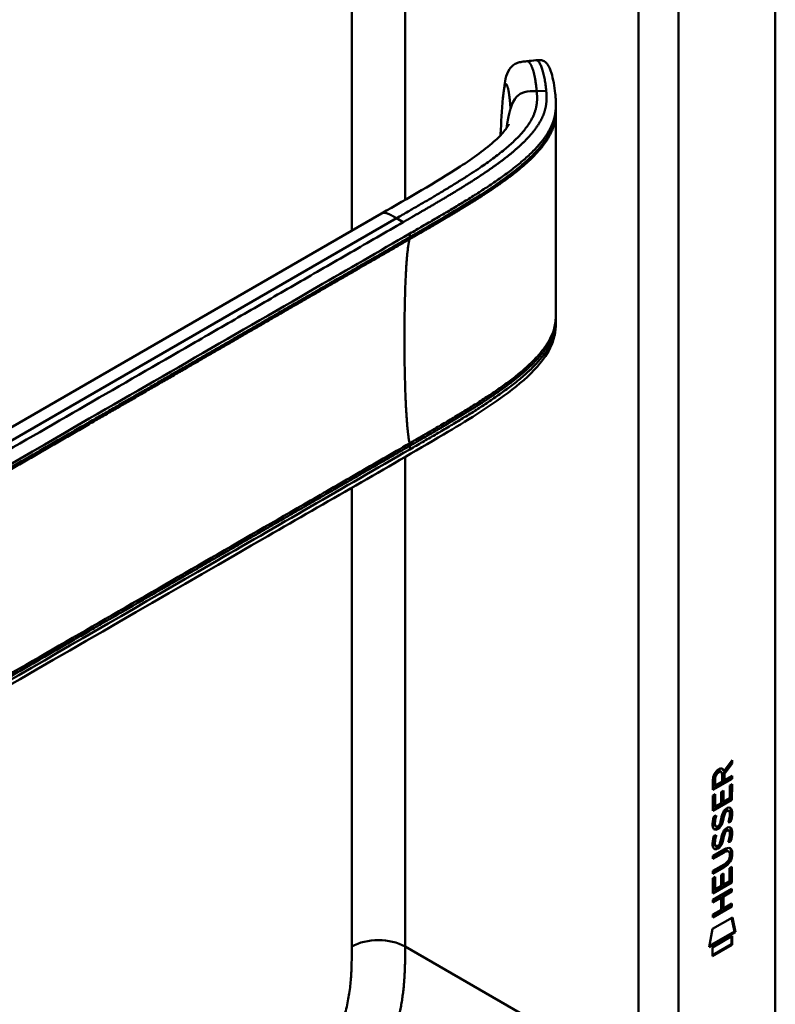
# Model space of a CAD drawing. Header units: millimetres. Extents: x 20 to 833, y 20 to 574.
# Tile 5 of 13: x 391 to 423, y 130 to 172. Entities that reach past the tile are written whole.
import ezdxf

# ---------------------------------------------------------------- set-up
doc = ezdxf.new("R2010")
doc.units = ezdxf.units.MM
doc.header["$LTSCALE"] = 2
doc.layers.add('Sichtbare Kanten(DIN)', color=7, linetype='Continuous', lineweight=50)
doc.layers.add('Sichtbare tangentiale Kanten(DIN)', color=7, linetype='Continuous', lineweight=50)

msp = doc.modelspace()

# ---------------------------------------------------------------- linework, layer by layer
at = {"layer": 'Sichtbare Kanten(DIN)'}
for p, q in [((422.75, 191.085), (422.75, 128.564)), ((413.447, 167.904), (413.447, 167.759)), ((411.069, 164.813), (411.069, 164.813)), ((411.07, 164.58), (411.07, 164.581)), ((374.283, 144.986), (406.047, 163.325)), ((413.447, 158.908), (413.447, 158.909)), ((413.447, 158.904), (413.447, 158.758)), ((420.872, 140.026), (420.549, 139.593)), ((420.576, 139.69), (420.914, 140.143)), ((420.914, 140.001), (420.591, 139.568)), ((420.872, 140.086), (420.872, 140.026)), ((420.872, 140.026), (420.914, 140.001)), ((420.914, 140.143), (420.914, 140.001)), ((420.407, 139.678), (420.449, 139.653)), ((420.492, 139.233), (420.492, 139.524)), ((420.534, 139.714), (420.576, 139.69)), ((420.549, 139.593), (420.548, 139.315)), ((420.549, 139.593), (420.591, 139.568)), ((420.591, 139.568), (420.591, 139.29)), ((420.591, 139.29), (420.914, 139.477)), ((420.914, 139.477), (420.914, 139.352)), ((420.871, 139.376), (420.105, 138.935)), ((420.914, 139.352), (420.105, 138.886)), ((420.105, 138.886), (420.106, 139.315)), ((420.162, 139.382), (420.162, 139.092)), ((420.162, 139.092), (420.204, 139.068)), ((420.204, 139.358), (420.204, 139.068)), ((420.204, 139.068), (420.492, 139.233)), ((420.548, 139.315), (420.591, 139.29)), ((420.815, 139.064), (420.914, 139.121)), ((420.815, 138.526), (420.815, 139.064)), ((420.871, 139.452), (420.871, 139.376)), ((420.871, 139.376), (420.914, 139.352)), ((420.871, 139.097), (420.871, 138.484)), ((420.914, 139.121), (420.913, 138.46)), ((420.105, 138.649), (420.204, 138.705)), ((420.105, 137.994), (420.105, 138.649)), ((420.161, 138.681), (420.161, 138.198)), ((420.204, 138.705), (420.203, 138.174)), ((420.456, 138.32), (420.457, 138.792)), ((420.457, 138.792), (420.555, 138.849)), ((420.513, 138.825), (420.512, 138.401)), ((420.555, 138.849), (420.555, 138.376)), ((420.871, 138.484), (420.105, 138.043)), ((420.913, 138.46), (420.105, 137.994)), ((420.203, 138.174), (420.456, 138.32)), ((420.512, 138.401), (420.555, 138.376)), ((420.555, 138.376), (420.815, 138.526)), ((420.871, 138.484), (420.913, 138.46)), ((420.161, 138.198), (420.203, 138.174)), ((420.576, 137.925), (420.619, 137.9)), ((420.656, 138.01), (420.653, 138.008)), ((420.656, 138.01), (420.699, 137.985)), ((420.699, 137.985), (420.695, 137.983)), ((420.736, 138.017), (420.778, 137.992)), ((420.153, 137.769), (420.249, 137.792)), ((420.166, 137.391), (420.168, 137.386)), ((420.402, 137.446), (420.405, 137.453)), ((420.51, 137.683), (420.552, 137.658)), ((420.524, 137.756), (420.566, 137.731)), ((420.815, 137.556), (420.857, 137.531)), ((420.153, 136.937), (420.248, 136.96)), ((420.194, 137.357), (420.236, 137.332)), ((420.209, 137.366), (420.211, 137.362)), ((420.576, 137.093), (420.618, 137.068)), ((420.656, 137.178), (420.652, 137.176)), ((420.656, 137.178), (420.698, 137.153)), ((420.698, 137.153), (420.695, 137.151)), ((420.735, 137.185), (420.778, 137.16)), ((420.166, 136.559), (420.168, 136.554)), ((420.402, 136.614), (420.405, 136.621)), ((420.509, 136.851), (420.552, 136.826)), ((420.523, 136.924), (420.565, 136.899)), ((420.814, 136.724), (420.857, 136.699)), ((420.103, 136.082), (420.569, 136.351)), ((420.533, 136.256), (420.103, 136.008)), ((420.575, 136.231), (420.103, 135.959)), ((420.193, 136.525), (420.236, 136.5)), ((420.208, 136.534), (420.21, 136.53)), ((420.727, 136.296), (420.77, 136.271)), ((420.103, 135.959), (420.103, 136.082)), ((420.103, 135.45), (420.575, 135.722)), ((420.824, 136.119), (420.824, 136.122)), ((420.526, 135.62), (420.103, 135.376)), ((420.568, 135.595), (420.103, 135.327)), ((420.103, 135.327), (420.103, 135.45)), ((420.454, 135.284), (420.553, 135.341)), ((420.51, 135.316), (420.51, 134.893)), ((420.553, 135.341), (420.552, 134.868)), ((420.812, 135.018), (420.813, 135.556)), ((420.813, 135.556), (420.911, 135.613)), ((420.869, 135.588), (420.868, 134.976)), ((420.911, 135.613), (420.911, 134.952)), ((420.102, 134.486), (420.103, 135.14)), ((420.868, 134.976), (420.102, 134.534)), ((420.911, 134.952), (420.102, 134.486)), ((420.103, 135.14), (420.201, 135.197)), ((420.159, 135.173), (420.158, 134.69)), ((420.201, 135.197), (420.201, 134.666)), ((420.454, 134.811), (420.454, 135.284)), ((420.51, 134.893), (420.552, 134.868)), ((420.552, 134.868), (420.812, 135.018)), ((420.868, 134.976), (420.911, 134.952)), ((420.102, 134.226), (420.91, 134.692)), ((420.158, 134.69), (420.201, 134.666)), ((420.201, 134.666), (420.454, 134.811)), ((420.868, 134.593), (420.511, 134.388)), ((420.91, 134.569), (420.554, 134.364)), ((420.868, 134.668), (420.868, 134.593)), ((420.868, 134.593), (420.91, 134.569)), ((420.91, 134.692), (420.91, 134.569)), ((420.411, 134.33), (420.102, 134.152)), ((420.453, 134.306), (420.102, 134.103)), ((420.102, 134.103), (420.102, 134.226)), ((420.411, 134.33), (420.453, 134.306)), ((420.453, 133.797), (420.453, 134.306)), ((420.511, 134.388), (420.511, 133.879)), ((420.511, 134.388), (420.554, 134.364)), ((420.554, 134.364), (420.554, 133.855)), ((420.554, 133.855), (420.91, 134.06)), ((420.867, 134.036), (420.867, 133.961)), ((420.91, 134.06), (420.91, 133.937)), ((420.867, 133.961), (420.101, 133.52)), ((420.91, 133.937), (420.101, 133.471)), ((420.101, 133.594), (420.453, 133.797)), ((420.511, 133.879), (420.554, 133.855)), ((420.867, 133.961), (420.91, 133.937)), ((420.081, 132.987), (420.931, 133.477)), ((420.101, 133.471), (420.101, 133.594)), ((420.898, 133.458), (421.016, 132.879)), ((420.931, 133.477), (421.058, 132.854)), ((419.951, 132.216), (420.081, 132.987)), ((421.058, 132.854), (419.951, 132.216)), ((421.016, 132.879), (419.96, 132.27)), ((421.016, 132.879), (421.058, 132.854)), ((420.081, 132.197), (420.928, 132.686)), ((420.886, 132.662), (420.886, 132.337)), ((420.928, 132.686), (420.928, 132.313)), ((420.886, 132.337), (420.081, 131.873)), ((420.928, 132.313), (420.081, 131.824)), ((420.081, 131.824), (420.081, 132.197)), ((420.886, 132.337), (420.928, 132.313))]:
    msp.add_line(p, q, dxfattribs=at)
for centre, major_axis, ratio, start_param, end_param in [((420.495, 139.322), (-0.175, 0.346), 0.819444, 0.044165, 1.01691), ((420.538, 139.298), (-0.175, 0.346), 0.819444, 0.044165, 1.01691), ((420.144, 139.044), (-0.368, -0.732), 0.34929, 2.798951, 3.629759), ((420.101, 139.068), (-0.368, -0.732), 0.34929, 2.798951, 3.03581), ((420.47, 137.351), (0.258, 0.67), 0.280159, 6.239264, 6.601156), ((420.512, 137.326), (0.258, 0.67), 0.280159, 6.079768, 6.601156), ((420.524, 138.613), (0.327, 1.256), 0.153171, 2.885023, 2.945982), ((420.377, 137.772), (0.178, 0.418), 0.325758, 2.860979, 3.102051), ((420.567, 138.589), (0.327, 1.256), 0.153171, 2.885023, 2.945982), ((420.386, 137.445), (0.0284, 0.0613), 0.214041, 4.52817, 4.836248), ((420.42, 137.747), (0.178, 0.418), 0.325758, 2.860979, 3.321272), ((420.469, 136.52), (0.258, 0.669), 0.280374, 6.239236, 6.601395), ((420.512, 136.495), (0.258, 0.669), 0.280374, 6.079702, 6.601395), ((420.548, 137.876), (0.352, 1.35), 0.146604, 2.895407, 2.954548), ((420.379, 136.944), (0.18, 0.422), 0.324198, 2.862775, 3.102561), ((420.59, 137.852), (0.352, 1.35), 0.146604, 2.895407, 2.954548), ((420.385, 136.612), (0.0284, 0.0613), 0.214041, 4.52817, 4.836248), ((420.421, 136.919), (0.18, 0.422), 0.324198, 2.862775, 3.320606), ((419.447, 136.526), (1.388, -0.568), 0.642788, 5.820817, 6.539156), ((419.489, 136.501), (1.388, -0.568), 0.642788, 5.820817, 6.539156), ((419.488, 134.2), (1.355, 2.199), 0.216474, 5.945573, 6.664037), ((419.446, 134.225), (1.355, 2.199), 0.216474, 5.945573, 6.245566), ((414.196, 138.771), (6.595, -2.821), 0.235363, 6.108423, 6.383356)]:
    msp.add_ellipse(centre, major_axis=major_axis, ratio=ratio, start_param=start_param, end_param=end_param, dxfattribs=at)
for points, knots in [([(411.202, 168.23), (411.23, 168.514), (411.257, 168.787), (411.348, 169.18), (411.392, 169.323), (411.519, 169.509), (411.569, 169.565), (411.684, 169.652), (411.748, 169.685), (411.875, 169.732), (411.94, 169.747), (412.074, 169.769), (412.144, 169.776), (412.213, 169.783)], [0.0001393, 0.0001393, 0.0001393, 0.0001393, 0.2257267, 0.2257267, 0.3531087, 0.3531087, 0.4119079, 0.4119079, 0.4646614, 0.4646614, 0.5139413, 0.5139413, 0.5666249, 0.5666249, 0.5666249, 0.5666249]), ([(412.595, 169.824), (412.616, 169.826), (412.637, 169.829), (412.68, 169.832), (412.701, 169.834), (412.742, 169.835), (412.762, 169.834), (412.803, 169.832), (412.824, 169.829), (412.867, 169.82), (412.889, 169.813), (412.939, 169.793), (412.964, 169.777), (413.03, 169.727), (413.063, 169.688), (413.16, 169.545), (413.211, 169.422), (413.332, 169.031), (413.386, 168.725), (413.426, 168.342), (413.433, 168.269), (413.44, 168.153), (413.443, 168.113), (413.445, 168.048), (413.446, 168.025), (413.446, 167.988), (413.447, 167.975), (413.447, 167.954), (413.447, 167.946), (413.447, 167.934), (413.447, 167.929), (413.447, 167.922), (413.447, 167.919), (413.447, 167.916), (413.447, 167.914), (413.447, 167.912), (413.447, 167.91), (413.447, 167.909)], [0, 0, 0, 0, 0.016078, 0.016078, 0.032034, 0.032034, 0.049551, 0.049551, 0.070842, 0.070842, 0.100384, 0.100384, 0.148464, 0.148464, 0.243263, 0.243263, 0.456905, 0.456905, 0.836718, 0.836718, 0.924176, 0.924176, 0.96851, 0.96851, 0.991251, 0.991251, 1.003077, 1.003077, 1.009377, 1.009377, 1.012843, 1.012843, 1.014782, 1.014782, 1.015836, 1.015836, 1.016936, 1.016936, 1.016936, 1.016936]), ([(413.447, 167.66), (413.446, 167.182), (413.446, 166.682), (413.446, 164.707), (413.446, 163.219), (413.446, 160.826), (413.446, 159.926), (413.447, 159.011)], [0, 0, 0, 0, 0.455989, 0.455989, 1.823207, 1.823207, 2.650118, 2.650118, 2.650118, 2.650118]), ([(413.447, 167.759), (413.447, 167.741), (413.447, 167.72), (413.447, 167.687), (413.447, 167.674), (413.447, 167.661)], [0, 0, 0, 0, 0.01706837, 0.01706837, 0.03005618, 0.03005618, 0.03005618, 0.03005618]), ([(406.047, 163.325), (407.182, 163.98), (408.331, 164.631), (409.938, 165.674), (410.471, 166.05), (411.043, 166.575), (411.183, 166.723), (411.339, 166.921), (411.382, 166.985), (411.44, 167.081), (411.454, 167.113), (411.454, 167.114), (411.454, 167.114), (411.454, 167.114)], [0, 0, 0, 0, 1.20408, 1.20408, 1.833224, 1.833224, 2.074453, 2.074453, 2.200022, 2.200022, 2.326614, 2.326614, 2.32698, 2.32698, 2.32698, 2.32698]), ([(413.447, 158.758), (413.447, 158.756), (413.447, 158.754), (413.447, 158.75), (413.447, 158.748), (413.447, 158.743), (413.447, 158.74), (413.447, 158.733), (413.447, 158.729), (413.447, 158.718), (413.447, 158.711), (413.447, 158.691), (413.446, 158.677), (413.445, 158.634), (413.444, 158.605), (413.439, 158.494), (413.432, 158.417), (413.393, 158.129), (413.336, 157.932), (413.118, 157.42), (412.91, 157.121), (412.312, 156.442), (411.88, 156.074), (410.582, 155.096), (409.64, 154.521), (406.223, 152.504), (403.713, 151.081), (393.761, 145.335), (386.296, 141.025), (376.954, 135.632), (375.077, 134.547), (372.26, 132.921), (371.327, 132.362), (369.902, 131.587), (369.421, 131.332), (368.622, 131.021), (368.331, 130.937), (367.873, 130.903), (367.707, 130.909), (367.456, 130.959), (367.369, 130.984), (367.236, 131.034), (367.189, 131.054), (367.118, 131.089), (367.093, 131.102), (367.054, 131.122), (367.041, 131.13), (367.02, 131.142), (367.013, 131.146), (366.998, 131.154), (366.991, 131.158), (366.984, 131.162)], [0, 0, 0, 0, 0.001569, 0.001569, 0.003149, 0.003149, 0.00522, 0.00522, 0.008412, 0.008412, 0.014094, 0.014094, 0.025824, 0.025824, 0.054374, 0.054374, 0.136744, 0.136744, 0.370735, 0.370735, 0.770715, 0.770715, 1.338552, 1.338552, 2.361631, 2.361631, 5.000823, 5.000823, 12.918013, 12.918013, 14.909711, 14.909711, 15.905563, 15.905563, 16.406589, 16.406589, 16.669703, 16.669703, 16.816064, 16.816064, 16.894648, 16.894648, 16.935882, 16.935882, 16.957647, 16.957647, 16.969322, 16.969322, 16.975615, 16.975615, 16.982343, 16.982343, 16.982343, 16.982343]), ([(420.727, 136.296), (420.725, 136.297), (420.722, 136.299), (420.702, 136.307), (420.682, 136.309), (420.621, 136.301), (420.576, 136.28), (420.533, 136.256)], [0.06065051, 0.06065051, 0.06065051, 0.06065051, 0.06439039, 0.06439039, 0.08887549, 0.08887549, 0.13413559, 0.13413559, 0.13413559, 0.13413559]), ([(420.824, 136.122), (420.824, 136.137), (420.824, 136.152), (420.819, 136.194), (420.813, 136.218), (420.792, 136.256), (420.779, 136.268), (420.745, 136.283), (420.725, 136.284), (420.663, 136.276), (420.618, 136.256), (420.575, 136.231)], [0, 0, 0, 0, 0.0140042, 0.0140042, 0.0408947, 0.0408947, 0.0643904, 0.0643904, 0.0888755, 0.0888755, 0.1341356, 0.1341356, 0.1341356, 0.1341356])]:
    msp.add_open_spline(points, degree=3, knots=knots, dxfattribs=at)
for points, degree in [([(412.216, 169.783), (412.342, 169.797), (412.469, 169.81), (412.595, 169.824)], 3), ([(411.103, 166.689), (411.123, 167.187), (411.152, 167.7), (411.202, 168.23)], 3), ([(413.445, 167.76), (413.445, 167.76), (413.445, 167.759), (413.445, 167.759)], 3), ([(413.447, 167.66), (413.447, 167.66), (413.447, 167.661), (413.447, 167.661), (413.447, 167.661), (413.447, 167.661)], 5), ([(411.102, 166.643), (411.102, 166.658), (411.103, 166.674), (411.103, 166.689)], 3), ([(413.447, 159.012), (413.447, 158.977), (413.447, 158.941), (413.447, 158.909)], 3), ([(413.447, 158.758), (413.447, 158.758), (413.447, 158.758), (413.447, 158.758)], 3), ([(420.106, 139.315), (420.11, 139.462), (420.175, 139.651), (420.349, 139.75)], 3), ([(420.407, 139.678), (420.385, 139.69), (420.353, 139.688), (420.308, 139.662)], 3), ([(420.492, 139.524), (420.492, 139.613), (420.468, 139.705), (420.35, 139.637)], 3), ([(420.456, 137.652), (420.48, 137.786), (420.509, 137.872), (420.549, 137.949)], 3), ([(420.576, 137.925), (420.556, 137.884), (420.539, 137.829), (420.524, 137.756)], 3), ([(420.549, 137.949), (420.575, 138.001), (420.612, 138.046), (420.663, 138.083)], 3), ([(420.619, 137.9), (420.599, 137.86), (420.582, 137.805), (420.566, 137.731)], 3), ([(420.653, 138.008), (420.618, 137.988), (420.597, 137.965), (420.576, 137.925)], 3), ([(420.695, 137.983), (420.661, 137.963), (420.64, 137.94), (420.619, 137.9)], 3), ([(420.663, 138.083), (420.744, 138.142), (420.824, 138.156), (420.879, 138.084)], 3), ([(420.813, 137.71), (420.833, 137.83), (420.833, 137.921), (420.803, 137.968)], 3), ([(420.878, 137.827), (420.87, 137.714), (420.825, 137.581), (420.815, 137.556)], 3), ([(420.818, 138.128), (420.825, 138.122), (420.831, 138.116), (420.836, 138.108)], 3), ([(420.836, 138.108), (420.868, 138.067), (420.883, 138.005), (420.883, 137.916)], 3), ([(420.921, 137.803), (420.912, 137.69), (420.868, 137.556), (420.857, 137.531)], 3), ([(420.883, 137.916), (420.883, 137.889), (420.881, 137.86), (420.878, 137.827)], 3), ([(420.879, 138.084), (420.91, 138.043), (420.925, 137.98), (420.925, 137.892)], 3), ([(420.925, 137.892), (420.925, 137.864), (420.923, 137.835), (420.921, 137.803)], 3), ([(420.118, 137.266), (420.093, 137.33), (420.084, 137.401), (420.096, 137.515)], 3), ([(420.096, 137.515), (420.101, 137.564), (420.113, 137.638), (420.133, 137.706)], 3), ([(420.133, 137.706), (420.139, 137.726), (420.153, 137.769), (420.153, 137.769)], 3), ([(420.163, 137.639), (420.145, 137.546), (420.143, 137.472), (420.159, 137.411)], 3), ([(420.197, 137.779), (420.186, 137.738), (420.169, 137.672), (420.163, 137.639)], 3), ([(420.205, 137.615), (420.187, 137.522), (420.185, 137.447), (420.202, 137.386)], 3), ([(420.249, 137.792), (420.249, 137.792), (420.215, 137.665), (420.205, 137.615)], 3), ([(420.269, 137.326), (420.31, 137.33), (420.364, 137.373), (420.393, 137.427)], 3), ([(420.455, 137.474), (420.423, 137.387), (420.368, 137.303), (420.278, 137.253)], 3), ([(420.498, 137.45), (420.465, 137.362), (420.41, 137.279), (420.32, 137.228)], 3), ([(420.405, 137.453), (420.425, 137.5), (420.441, 137.563), (420.456, 137.652)], 3), ([(420.51, 137.683), (420.494, 137.596), (420.477, 137.532), (420.455, 137.474)], 3), ([(420.552, 137.658), (420.537, 137.571), (420.519, 137.507), (420.498, 137.45)], 3), ([(420.524, 137.756), (420.521, 137.745), (420.51, 137.684), (420.51, 137.683)], 3), ([(420.566, 137.731), (420.564, 137.72), (420.552, 137.659), (420.552, 137.658)], 3), ([(420.753, 137.5), (420.753, 137.5), (420.797, 137.608), (420.813, 137.71)], 3), ([(420.857, 137.531), (420.851, 137.53), (420.753, 137.5), (420.753, 137.5)], 3), ([(420.815, 137.556), (420.812, 137.555), (420.791, 137.549), (420.769, 137.542)], 3), ([(420.276, 137.207), (420.213, 137.181), (420.148, 137.191), (420.118, 137.266)], 3), ([(420.234, 137.231), (420.204, 137.219), (420.173, 137.215), (420.146, 137.222)], 3), ([(420.248, 136.96), (420.248, 136.96), (420.214, 136.833), (420.205, 136.783)], 3), ([(420.278, 137.253), (420.249, 137.237), (420.243, 137.235), (420.234, 137.231)], 3), ([(420.32, 137.228), (420.292, 137.212), (420.286, 137.211), (420.276, 137.207)], 3), ([(420.456, 136.82), (420.479, 136.954), (420.508, 137.04), (420.548, 137.117)], 3), ([(420.576, 137.093), (420.556, 137.052), (420.539, 136.997), (420.523, 136.924)], 3), ([(420.548, 137.117), (420.575, 137.169), (420.611, 137.213), (420.662, 137.251)], 3), ([(420.618, 137.068), (420.598, 137.028), (420.581, 136.973), (420.565, 136.899)], 3), ([(420.652, 137.176), (420.618, 137.156), (420.597, 137.133), (420.576, 137.093)], 3), ([(420.695, 137.151), (420.66, 137.131), (420.639, 137.108), (420.618, 137.068)], 3), ([(420.662, 137.251), (420.744, 137.31), (420.824, 137.324), (420.878, 137.252)], 3), ([(420.813, 136.878), (420.832, 136.998), (420.832, 137.089), (420.802, 137.136)], 3), ([(420.878, 136.995), (420.869, 136.882), (420.825, 136.749), (420.814, 136.724)], 3), ([(420.818, 137.296), (420.824, 137.29), (420.83, 137.284), (420.836, 137.276)], 3), ([(420.836, 137.276), (420.867, 137.235), (420.882, 137.173), (420.882, 137.084)], 3), ([(420.92, 136.971), (420.912, 136.858), (420.867, 136.724), (420.857, 136.699)], 3), ([(420.878, 137.252), (420.909, 137.211), (420.925, 137.148), (420.925, 137.06)], 3), ([(420.882, 137.084), (420.882, 137.057), (420.88, 137.028), (420.878, 136.995)], 3), ([(420.925, 137.06), (420.925, 137.032), (420.923, 137.003), (420.92, 136.971)], 3), ([(420.118, 136.434), (420.092, 136.498), (420.084, 136.569), (420.096, 136.683)], 3), ([(420.096, 136.683), (420.101, 136.732), (420.112, 136.806), (420.133, 136.874)], 3), ([(420.133, 136.874), (420.138, 136.894), (420.153, 136.937), (420.153, 136.937)], 3), ([(420.162, 136.807), (420.144, 136.714), (420.142, 136.64), (420.159, 136.579)], 3), ([(420.196, 136.947), (420.185, 136.906), (420.169, 136.84), (420.162, 136.807)], 3), ([(420.205, 136.783), (420.186, 136.69), (420.185, 136.615), (420.201, 136.554)], 3), ([(420.268, 136.494), (420.31, 136.498), (420.363, 136.541), (420.393, 136.595)], 3), ([(420.455, 136.642), (420.422, 136.555), (420.367, 136.471), (420.277, 136.421)], 3), ([(420.497, 136.618), (420.465, 136.53), (420.409, 136.447), (420.32, 136.396)], 3), ([(420.405, 136.621), (420.424, 136.668), (420.44, 136.731), (420.456, 136.82)], 3), ([(420.509, 136.851), (420.494, 136.764), (420.476, 136.7), (420.455, 136.642)], 3), ([(420.552, 136.826), (420.536, 136.739), (420.519, 136.675), (420.497, 136.618)], 3), ([(420.523, 136.924), (420.521, 136.913), (420.509, 136.852), (420.509, 136.851)], 3), ([(420.565, 136.899), (420.563, 136.888), (420.552, 136.827), (420.552, 136.826)], 3), ([(420.752, 136.668), (420.752, 136.668), (420.796, 136.776), (420.813, 136.878)], 3), ([(420.857, 136.699), (420.851, 136.698), (420.752, 136.668), (420.752, 136.668)], 3), ([(420.814, 136.724), (420.812, 136.723), (420.791, 136.717), (420.768, 136.71)], 3), ([(420.276, 136.375), (420.213, 136.349), (420.148, 136.359), (420.118, 136.434)], 3), ([(420.233, 136.399), (420.203, 136.387), (420.173, 136.383), (420.146, 136.39)], 3), ([(420.277, 136.421), (420.249, 136.405), (420.243, 136.403), (420.233, 136.399)], 3), ([(420.32, 136.396), (420.291, 136.38), (420.285, 136.379), (420.276, 136.375)], 3)]:
    msp.add_open_spline(points, degree=degree, dxfattribs=at)
at = {"layer": 'Sichtbare tangentiale Kanten(DIN)'}
for p, q in [((407.053, 163.905), (407.053, 189.221)), ((416.952, 188.391), (416.952, 126.523)), ((404.79, 162.599), (404.79, 187.915)), ((412.632, 168.52), (413.035, 168.532)), ((411.071, 164.815), (411.071, 164.815)), ((411.085, 164.591), (411.085, 164.591)), ((406.689, 163.125), (372.506, 143.389)), ((406.689, 163.125), (406.974, 162.96)), ((407.254, 162.326), (407.254, 162.475)), ((407.053, 162.209), (407.053, 162.209)), ((404.79, 160.82), (404.79, 160.821)), ((407.053, 153.468), (407.053, 153.468)), ((407.254, 153.324), (407.254, 153.473)), ((407.053, 153.207), (407.053, 153.207)), ((407.053, 132.238), (407.053, 153.001)), ((404.79, 152.05), (404.79, 152.05)), ((404.79, 132.239), (404.79, 151.694)), ((420.308, 139.662), (420.35, 139.637)), ((420.162, 139.382), (420.204, 139.358)), ((420.653, 138.008), (420.695, 137.983)), ((420.836, 138.108), (420.879, 138.084)), ((420.878, 137.827), (420.921, 137.803)), ((420.883, 137.916), (420.925, 137.892)), ((420.159, 137.411), (420.202, 137.386)), ((420.163, 137.639), (420.205, 137.615)), ((420.166, 137.391), (420.209, 137.366)), ((420.168, 137.386), (420.211, 137.362)), ((420.455, 137.474), (420.498, 137.45)), ((420.234, 137.231), (420.276, 137.207)), ((420.278, 137.253), (420.32, 137.228)), ((420.652, 137.176), (420.695, 137.151)), ((420.836, 137.276), (420.878, 137.252)), ((420.878, 136.995), (420.92, 136.971)), ((420.882, 137.084), (420.925, 137.06)), ((420.159, 136.579), (420.201, 136.554)), ((420.162, 136.807), (420.205, 136.783)), ((420.166, 136.559), (420.208, 136.534)), ((420.168, 136.554), (420.21, 136.53)), ((420.455, 136.642), (420.497, 136.618)), ((420.233, 136.399), (420.276, 136.375)), ((420.277, 136.421), (420.32, 136.396)), ((420.533, 136.256), (420.575, 136.231)), ((420.882, 136.202), (420.924, 136.178)), ((420.526, 135.62), (420.568, 135.595)), ((407.053, 132.238), (416.952, 126.523))]:
    msp.add_line(p, q, dxfattribs=at)
msp.add_ellipse((411.531, 163.516), major_axis=(-0.005, 3.882), ratio=0.090809, start_param=1.269659, end_param=1.269663, dxfattribs=at)
for points, degree in [([(411.426, 192.152), (397.762, 184.263), (384.099, 176.375), (370.435, 168.486)], 3), ([(418.649, 126.523), (418.649, 147.146), (418.649, 167.768), (418.649, 188.391)], 3), ([(412.213, 169.783), (412.314, 169.793), (412.423, 169.655), (412.522, 169.37), (412.59, 168.964), (412.632, 168.52)], 5), ([(412.632, 168.52), (412.702, 167.775), (412.704, 166.867), (411.179, 165.717), (409.136, 164.538), (406.689, 163.125)], 5), ([(411.353, 166.943), (411.372, 167.085), (411.393, 167.219), (411.416, 167.345), (411.44, 167.462), (411.466, 167.571), (411.493, 167.672), (411.521, 167.765)], 7), ([(411.105, 166.689), (411.104, 166.674), (411.104, 166.659), (411.104, 166.643)], 3), ([(406.689, 163.125), (406.573, 163.192), (406.465, 163.254), (406.366, 163.309), (406.275, 163.351), (406.192, 163.371), (406.116, 163.365), (406.047, 163.325)], 7), ([(407.242, 162.236), (407.067, 161.635), (406.98, 159.439), (406.98, 156.677), (407.067, 154.379), (407.242, 153.577)], 5), ([(404.79, 132.239), (405.415, 132.599), (406.428, 132.599), (407.053, 132.239)], 3), ([(400.684, 121.61), (402.787, 122.824), (404.814, 123.999), (407.053, 127.734), (407.053, 129.944), (407.053, 132.238)], 5)]:
    msp.add_open_spline(points, degree=degree, dxfattribs=at)
for points, degree, knots in [([(412.595, 169.824), (412.614, 169.826), (412.634, 169.822), (412.653, 169.811), (412.679, 169.797), (412.705, 169.773), (412.731, 169.739), (412.756, 169.705), (412.78, 169.662), (412.803, 169.612), (412.826, 169.562), (412.848, 169.504), (412.869, 169.441), (412.889, 169.379), (412.908, 169.31), (412.925, 169.238), (412.942, 169.166), (412.958, 169.091), (412.971, 169.013), (412.985, 168.935), (412.998, 168.855), (413.008, 168.775), (413.014, 168.735), (413.018, 168.694), (413.023, 168.653), (413.028, 168.613), (413.032, 168.572), (413.035, 168.532)], 3, [24.7913792, 24.7913792, 24.7913792, 24.7913792, 24.8722403, 24.8722403, 24.8722403, 24.9820632, 24.9820632, 24.9820632, 25.0918861, 25.0918861, 25.0918861, 25.201709, 25.201709, 25.201709, 25.3115319, 25.3115319, 25.3115319, 25.4213548, 25.4213548, 25.4213548, 25.5311777, 25.5311777, 25.5311777, 25.5860891, 25.5860891, 25.5860891, 25.6407645, 25.6407645, 25.6407645, 25.6407645]), ([(411.521, 167.765), (411.514, 167.922), (411.489, 168.224), (411.438, 168.592), (411.364, 168.867), (411.293, 168.836), (411.249, 168.634), (411.221, 168.417), (411.206, 168.27), (411.202, 168.23)], 5, [0, 0, 0, 0, 0, 0, 0.1666667, 0.3333333, 0.5, 0.6666667, 0.7253325, 0.7253325, 0.7253325, 0.7253325, 0.7253325, 0.7253325]), ([(413.035, 168.532), (413.035, 168.532), (413.039, 168.49), (413.046, 168.407), (413.056, 168.242), (413.051, 167.997), (412.992, 167.675), (412.851, 167.317), (412.606, 166.926), (412.289, 166.549), (411.918, 166.184), (411.502, 165.829), (411.054, 165.484), (410.583, 165.151), (410.095, 164.826), (409.595, 164.508), (409.085, 164.195), (408.566, 163.885), (408.041, 163.577), (407.616, 163.331), (407.296, 163.146), (407.083, 163.023), (406.976, 162.961)], 5, [25.640765, 25.640765, 25.640765, 25.640765, 25.640765, 25.640765, 25.641001, 25.735204, 25.829408, 26.017816, 26.206224, 26.394631, 26.583039, 26.771447, 26.959854, 27.148262, 27.336669, 27.525077, 27.713485, 27.901892, 28.0903, 28.278708, 28.467115, 28.65661, 28.65661, 28.65661, 28.65661, 28.65661, 28.65661]), ([(411.521, 167.766), (411.666, 168.235), (411.861, 168.415), (412.116, 168.476), (412.267, 168.512), (412.439, 168.514), (412.632, 168.52)], 3, [0, 0, 0, 0, 0.1544756, 0.1544756, 0.1544756, 0.2456965, 0.2456965, 0.2456965, 0.2456965]), ([(407.254, 162.475), (407.256, 162.476), (407.257, 162.477), (407.259, 162.477), (407.436, 162.58), (407.614, 162.683), (407.791, 162.785), (407.968, 162.888), (408.145, 162.99), (408.321, 163.093), (408.498, 163.196), (408.673, 163.299), (408.848, 163.403), (409.023, 163.506), (409.196, 163.61), (409.369, 163.715), (409.542, 163.819), (409.713, 163.925), (409.883, 164.031), (410.053, 164.137), (410.222, 164.244), (410.389, 164.353), (410.555, 164.461), (410.72, 164.571), (410.882, 164.683), (411.044, 164.794), (411.204, 164.908), (411.36, 165.023), (411.516, 165.138), (411.669, 165.256), (411.816, 165.375), (411.964, 165.495), (412.106, 165.617), (412.242, 165.741), (412.377, 165.865), (412.506, 165.992), (412.625, 166.121), (412.744, 166.25), (412.854, 166.382), (412.953, 166.517), (413.051, 166.653), (413.137, 166.791), (413.209, 166.931), (413.28, 167.071), (413.336, 167.213), (413.375, 167.357), (413.414, 167.501), (413.436, 167.645), (413.444, 167.79), (413.446, 167.83), (413.447, 167.869), (413.447, 167.909)], 3, [0, 0, 0, 0, 0.001502, 0.001502, 0.001502, 0.189909, 0.189909, 0.189909, 0.378317, 0.378317, 0.378317, 0.566725, 0.566725, 0.566725, 0.755132, 0.755132, 0.755132, 0.94354, 0.94354, 0.94354, 1.131948, 1.131948, 1.131948, 1.320355, 1.320355, 1.320355, 1.508763, 1.508763, 1.508763, 1.697171, 1.697171, 1.697171, 1.885578, 1.885578, 1.885578, 2.073986, 2.073986, 2.073986, 2.262394, 2.262394, 2.262394, 2.450801, 2.450801, 2.450801, 2.639209, 2.639209, 2.639209, 2.827616, 2.827616, 2.827616, 2.879592, 2.879592, 2.879592, 2.879592]), ([(407.242, 162.236), (407.347, 162.297), (407.557, 162.418), (407.872, 162.6), (408.292, 162.844), (408.814, 163.15), (409.331, 163.458), (409.842, 163.77), (410.343, 164.087), (410.832, 164.41), (411.304, 164.741), (411.754, 165.081), (412.176, 165.433), (412.64, 165.872), (413.064, 166.377), (413.32, 166.831), (413.426, 167.221), (413.447, 167.527), (413.447, 167.66)], 5, [33.332646, 33.332646, 33.332646, 33.332646, 33.332646, 33.332646, 33.518349, 33.704249, 33.89015, 34.07605, 34.26195, 34.447851, 34.633751, 34.819651, 35.005551, 35.191452, 35.377352, 35.563252, 35.935053, 36.220761, 36.220761, 36.220761, 36.220761, 36.220761, 36.220761]), ([(413.445, 167.759), (413.442, 167.475), (413.39, 167.186), (413.27, 166.91), (413.176, 166.694), (413.045, 166.485), (412.889, 166.282), (412.788, 166.152), (412.677, 166.024), (412.557, 165.899), (412.438, 165.774), (412.31, 165.651), (412.176, 165.531), (412.042, 165.411), (411.901, 165.293), (411.757, 165.178), (411.612, 165.062), (411.462, 164.948), (411.309, 164.836), (410.236, 164.051), (409.005, 163.338), (407.779, 162.629), (407.604, 162.528), (407.429, 162.427), (407.254, 162.326)], 3, [0.135409, 0.135409, 0.135409, 0.135409, 0.50459, 0.50459, 0.50459, 0.793433, 0.793433, 0.793433, 0.979333, 0.979333, 0.979333, 1.165233, 1.165233, 1.165233, 1.351134, 1.351134, 1.351134, 1.537034, 1.537034, 1.537034, 2.838336, 2.838336, 2.838336, 3.024121, 3.024121, 3.024121, 3.024121]), ([(406.974, 162.96), (406.229, 162.53), (405.481, 162.098), (403.984, 161.233), (403.235, 160.801), (401.739, 159.937), (400.992, 159.506), (399.498, 158.644), (398.752, 158.212), (396.511, 156.919), (395.017, 156.056), (392.026, 154.329), (390.529, 153.465), (387.539, 151.739), (386.044, 150.876), (383.056, 149.151), (381.561, 148.288), (378.57, 146.561), (377.074, 145.697), (374.085, 143.971), (372.593, 143.11), (371.096, 142.245)], 3, [28.65661, 28.65661, 28.65661, 28.65661, 29.448344, 29.448344, 30.241165, 30.241165, 31.033986, 31.033986, 31.826807, 31.826807, 33.412449, 33.412449, 34.99809, 34.99809, 36.583732, 36.583732, 38.169374, 38.169374, 39.755016, 39.755016, 41.340657, 41.340657, 41.340657, 41.340657]), ([(371.376, 141.76), (372.873, 142.625), (374.365, 143.486), (375.86, 144.349), (381.332, 147.509), (386.805, 150.668), (392.282, 153.831), (395.961, 155.955), (399.628, 158.072), (403.308, 160.196), (404.623, 160.955), (405.941, 161.716), (407.254, 162.475)], 3, [0, 0, 0, 0, 1.585642, 1.585642, 1.585642, 7.391542, 7.391542, 7.391542, 11.290432, 11.290432, 11.290432, 12.683632, 12.683632, 12.683632, 12.683632]), ([(371.36, 141.52), (371.363, 141.521), (372.252, 142.035), (374.044, 143.069), (376.747, 144.63), (380.333, 146.7), (384.816, 149.288), (389.304, 151.879), (393.787, 154.468), (397.823, 156.798), (401.412, 158.87), (404.103, 160.424), (405.896, 161.459), (406.793, 161.977), (407.242, 162.236)], 5, [20.643505, 20.643505, 20.643505, 20.643505, 20.643505, 20.643505, 20.647304, 22.232947, 23.81859, 25.404233, 26.989877, 28.57552, 30.161163, 31.746806, 32.539627, 33.332646, 33.332646, 33.332646, 33.332646, 33.332646, 33.332646]), ([(407.254, 162.326), (407.254, 162.326), (406.806, 162.066), (405.909, 161.549), (404.115, 160.513), (401.424, 158.96), (397.835, 156.887), (393.8, 154.558), (389.316, 151.969), (384.828, 149.378), (380.344, 146.789), (376.758, 144.719), (374.056, 143.158), (372.265, 142.125), (371.376, 141.611)], 5, [0, 0, 0, 0, 0, 0, 0.000115, 0.792936, 1.585758, 3.171401, 4.757044, 6.342687, 7.92833, 9.513973, 11.099617, 12.688168, 12.688168, 12.688168, 12.688168, 12.688168, 12.688168]), ([(413.445, 159.011), (413.444, 158.822), (413.424, 158.63), (413.371, 158.443), (413.331, 158.299), (413.273, 158.157), (413.201, 158.018), (413.129, 157.879), (413.042, 157.742), (412.944, 157.609), (412.845, 157.475), (412.735, 157.345), (412.616, 157.217), (412.497, 157.089), (412.369, 156.964), (412.234, 156.841), (412.1, 156.718), (411.958, 156.598), (411.812, 156.48), (411.666, 156.361), (411.514, 156.245), (411.359, 156.131), (411.204, 156.016), (411.045, 155.903), (410.883, 155.792), (410.721, 155.681), (410.556, 155.571), (410.388, 155.462), (410.221, 155.353), (410.052, 155.245), (409.881, 155.139), (409.709, 155.032), (409.537, 154.926), (409.363, 154.82), (409.189, 154.715), (409.014, 154.61), (408.838, 154.506), (408.662, 154.402), (408.485, 154.298), (408.308, 154.195), (408.131, 154.091), (407.953, 153.988), (407.775, 153.885), (407.597, 153.783), (407.419, 153.68), (407.242, 153.577)], 3, [0.124379, 0.124379, 0.124379, 0.124379, 0.368934, 0.368934, 0.368934, 0.557942, 0.557942, 0.557942, 0.74695, 0.74695, 0.74695, 0.935958, 0.935958, 0.935958, 1.124966, 1.124966, 1.124966, 1.313974, 1.313974, 1.313974, 1.502983, 1.502983, 1.502983, 1.691991, 1.691991, 1.691991, 1.880999, 1.880999, 1.880999, 2.070007, 2.070007, 2.070007, 2.259015, 2.259015, 2.259015, 2.448023, 2.448023, 2.448023, 2.637031, 2.637031, 2.637031, 2.826039, 2.826039, 2.826039, 3.014705, 3.014705, 3.014705, 3.014705]), ([(407.254, 153.473), (407.361, 153.535), (407.575, 153.658), (407.895, 153.843), (408.322, 154.09), (408.851, 154.402), (409.377, 154.715), (409.895, 155.034), (410.404, 155.357), (410.898, 155.687), (411.375, 156.026), (411.829, 156.375), (412.253, 156.737), (412.636, 157.113), (412.966, 157.506), (413.24, 157.939), (413.382, 158.305), (413.435, 158.594), (413.447, 158.795), (413.447, 158.908)], 5, [0, 0, 0, 0, 0, 0, 0.188639, 0.377647, 0.566655, 0.755663, 0.944671, 1.133679, 1.322688, 1.511696, 1.700704, 1.889712, 2.07872, 2.267728, 2.456736, 2.645744, 2.888525, 2.888525, 2.888525, 2.888525, 2.888525, 2.888525]), ([(413.447, 158.758), (413.447, 158.718), (413.446, 158.678), (413.444, 158.638), (413.436, 158.494), (413.414, 158.349), (413.375, 158.205), (413.336, 158.062), (413.28, 157.919), (413.209, 157.779), (413.137, 157.639), (413.051, 157.501), (412.952, 157.366), (412.854, 157.231), (412.744, 157.099), (412.625, 156.969), (412.505, 156.84), (412.377, 156.714), (412.242, 156.59), (412.106, 156.465), (411.964, 156.344), (411.816, 156.224), (411.669, 156.104), (411.516, 155.987), (411.36, 155.872), (411.204, 155.756), (411.044, 155.643), (410.882, 155.531), (410.72, 155.42), (410.555, 155.31), (410.388, 155.201), (410.222, 155.093), (410.053, 154.986), (409.883, 154.879), (409.713, 154.773), (409.542, 154.668), (409.369, 154.563), (409.196, 154.459), (409.022, 154.355), (408.848, 154.251), (408.673, 154.148), (408.497, 154.045), (408.321, 153.942), (408.145, 153.839), (407.968, 153.736), (407.791, 153.634), (407.612, 153.53), (407.433, 153.427), (407.254, 153.324)], 3, [0.136841, 0.136841, 0.136841, 0.136841, 0.188962, 0.188962, 0.188962, 0.377359, 0.377359, 0.377359, 0.565755, 0.565755, 0.565755, 0.754152, 0.754152, 0.754152, 0.942549, 0.942549, 0.942549, 1.130945, 1.130945, 1.130945, 1.319342, 1.319342, 1.319342, 1.507738, 1.507738, 1.507738, 1.696135, 1.696135, 1.696135, 1.884531, 1.884531, 1.884531, 2.072928, 2.072928, 2.072928, 2.261324, 2.261324, 2.261324, 2.449721, 2.449721, 2.449721, 2.638118, 2.638118, 2.638118, 2.826514, 2.826514, 2.826514, 3.016411, 3.016411, 3.016411, 3.016411]), ([(371.373, 132.757), (371.375, 132.758), (372.265, 133.272), (374.057, 134.307), (376.76, 135.867), (380.345, 137.937), (384.828, 140.525), (389.316, 143.116), (393.8, 145.705), (397.835, 148.035), (401.425, 150.107), (404.116, 151.661), (405.909, 152.696), (406.806, 153.214), (407.254, 153.473)], 5, [20.643738, 20.643738, 20.643738, 20.643738, 20.643738, 20.643738, 20.647429, 22.23307, 23.81871, 25.404351, 26.989992, 28.575633, 30.161274, 31.746914, 32.539735, 33.332924, 33.332924, 33.332924, 33.332924, 33.332924, 33.332924]), ([(407.242, 153.577), (406.494, 153.146), (405.747, 152.714), (404.252, 151.851), (403.505, 151.42), (401.262, 150.125), (399.767, 149.262), (396.777, 147.535), (395.282, 146.672), (392.293, 144.946), (390.798, 144.083), (387.807, 142.357), (386.312, 141.493), (383.322, 139.767), (381.827, 138.904), (378.839, 137.179), (377.344, 136.316), (374.348, 134.586), (372.845, 133.718), (371.363, 132.863)], 3, [3.014705, 3.014705, 3.014705, 3.014705, 3.807868, 3.807868, 4.600688, 4.600688, 6.186329, 6.186329, 7.77197, 7.77197, 9.357611, 9.357611, 10.943251, 10.943251, 12.528892, 12.528892, 14.114533, 14.114533, 15.703149, 15.703149, 15.703149, 15.703149]), ([(407.254, 153.324), (404.439, 151.698), (401.615, 150.067), (398.801, 148.443), (393.023, 145.107), (387.232, 141.764), (381.451, 138.426), (379.589, 137.351), (377.725, 136.275), (375.859, 135.198), (374.359, 134.331), (372.855, 133.463), (371.376, 132.609)], 3, [23.229983, 23.229983, 23.229983, 23.229983, 26.216835, 26.216835, 26.216835, 32.351591, 32.351591, 32.351591, 34.327983, 34.327983, 34.327983, 35.917386, 35.917386, 35.917386, 35.917386]), ([(399.552, 123.57), (399.618, 123.608), (399.685, 123.646), (399.751, 123.684), (399.772, 123.697), (399.793, 123.709), (399.815, 123.721), (399.836, 123.734), (399.857, 123.746), (399.879, 123.759), (399.921, 123.784), (399.964, 123.809), (400.007, 123.834), (400.028, 123.846), (400.049, 123.859), (400.071, 123.872), (400.114, 123.897), (400.157, 123.923), (400.2, 123.949), (400.221, 123.962), (400.243, 123.975), (400.264, 123.988), (400.37, 124.053), (400.478, 124.12), (400.587, 124.19), (400.589, 124.192), (400.591, 124.193), (400.593, 124.194), (400.767, 124.307), (400.933, 124.42), (401.101, 124.542), (401.104, 124.544), (401.106, 124.546), (401.109, 124.547), (401.278, 124.671), (401.446, 124.801), (401.612, 124.94), (401.614, 124.941), (401.615, 124.943), (401.617, 124.944), (401.786, 125.086), (401.954, 125.237), (402.118, 125.397), (402.119, 125.398), (402.12, 125.399), (402.121, 125.4), (402.286, 125.561), (402.45, 125.734), (402.608, 125.914), (402.766, 126.095), (402.92, 126.285), (403.067, 126.482), (403.213, 126.68), (403.354, 126.885), (403.486, 127.096), (403.618, 127.308), (403.744, 127.528), (403.858, 127.749), (403.972, 127.97), (404.078, 128.197), (404.171, 128.423), (404.264, 128.648), (404.346, 128.876), (404.417, 129.101), (404.486, 129.324), (404.545, 129.548), (404.593, 129.768), (404.593, 129.769), (404.594, 129.771), (404.594, 129.773), (404.641, 129.988), (404.677, 130.201), (404.705, 130.41), (404.705, 130.413), (404.706, 130.416), (404.706, 130.42), (404.733, 130.627), (404.752, 130.83), (404.765, 131.039), (404.765, 131.041), (404.765, 131.044), (404.765, 131.047), (404.771, 131.149), (404.776, 131.248), (404.779, 131.348), (404.783, 131.452), (404.785, 131.554), (404.787, 131.655), (404.79, 131.851), (404.79, 132.045), (404.79, 132.239)], 3, [0, 0, 0, 0, 0.070218, 0.070218, 0.070218, 0.092832, 0.092832, 0.092832, 0.115446, 0.115446, 0.115446, 0.160675, 0.160675, 0.160675, 0.183289, 0.183289, 0.183289, 0.228941, 0.228941, 0.228941, 0.251767, 0.251767, 0.251767, 0.363762, 0.363762, 0.363762, 0.365897, 0.365897, 0.365897, 0.545781, 0.545781, 0.545781, 0.548566, 0.548566, 0.548566, 0.730533, 0.730533, 0.730533, 0.732167, 0.732167, 0.732167, 0.917085, 0.917085, 0.917085, 0.918159, 0.918159, 0.918159, 1.105341, 1.105341, 1.105341, 1.292583, 1.292583, 1.292583, 1.479843, 1.479843, 1.479843, 1.668316, 1.668316, 1.668316, 1.856049, 1.856049, 1.856049, 2.04267, 2.04267, 2.04267, 2.22752, 2.22752, 2.22752, 2.228844, 2.228844, 2.228844, 2.410408, 2.410408, 2.410408, 2.413125, 2.413125, 2.413125, 2.593238, 2.593238, 2.593238, 2.595429, 2.595429, 2.595429, 2.684558, 2.684558, 2.684558, 2.776286, 2.776286, 2.776286, 2.954074, 2.954074, 2.954074, 2.954074])]:
    msp.add_open_spline(points, degree=degree, knots=knots, dxfattribs=at)

doc.saveas('drawing.dxf')
